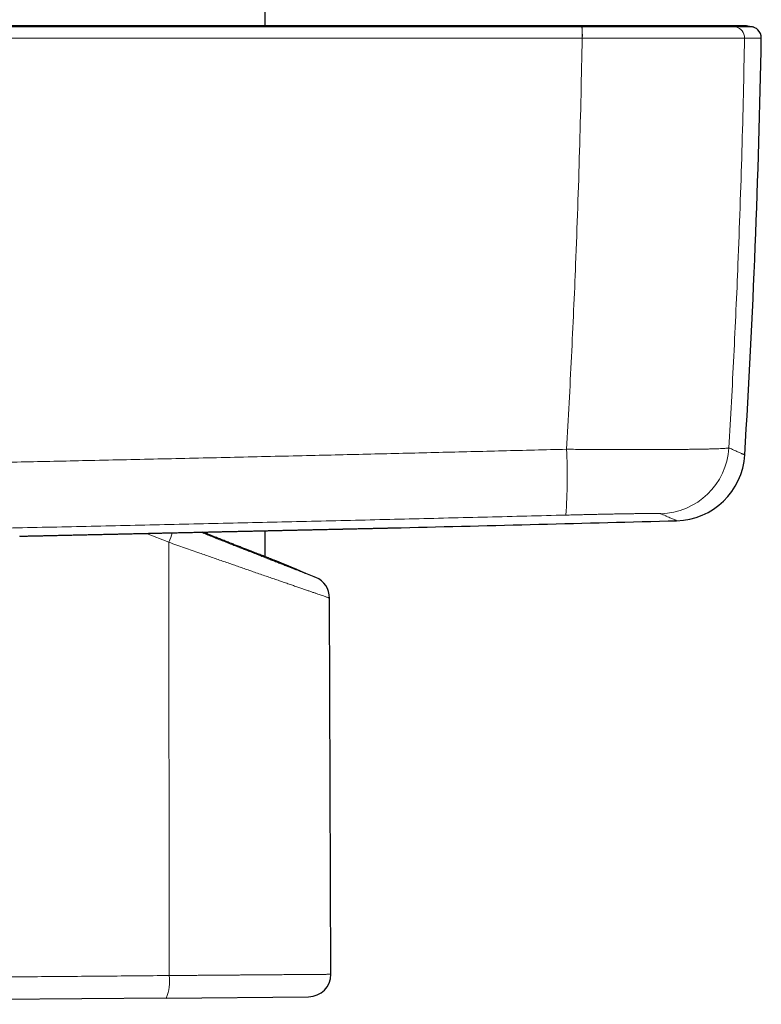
# Model space of a CAD drawing. Header units: millimetres. Extents: x 8 to 791, y 12 to 1717.
# Tile 143 of 256: x 695 to 748, y 1016 to 1086. Entities that reach past the tile are written whole.
import ezdxf

# ---------------------------------------------------------------- set-up
doc = ezdxf.new("R2010")
doc.units = ezdxf.units.MM

msp = doc.modelspace()

# ---------------------------------------------------------------- linework, layer by layer
at = {"color": 7, "linetype": 'Continuous', "lineweight": 30}
for p, q in [((712.296, 1085.729), (712.296, 1347.205)), ((712.296, 1047.83), (712.296, 1049.688)), ((713.116, 1047.509), (713.116, 1047.509)), ((716.985, 1018.034), (716.891, 1044.885)), ((705.227, 1016.34), (653.995, 1015.892)), ((705.227, 1016.34), (715.399, 1016.428))]:
    msp.add_line(p, q, dxfattribs=at)
at = {"color": 8, "linetype": 'Continuous', "lineweight": 0}
for p, q in [((734.91, 1084.84), (734.921, 1084.84)), ((746.49, 1084.84), (746.491, 1084.84)), ((705.439, 1048.861), (703.825, 1049.499)), ((705.456, 1017.945), (705.439, 1048.861))]:
    msp.add_line(p, q, dxfattribs=at)
for centre, radius, start, end in [((725.668, 1084.986), 9.243, 359.09046, 4.027), ((725.91, 1084.985), 9.012, 359.07826, 4.14179), ((745.691, 1084.854), 0.8, 358.94386, 77.54242), ((745.691, 1084.854), 0.8, 358.94547, 77.54314), ((696.69, 1053.46), 37.156, 355.9017, 3.14967), ((740.378, 1055.902), 5.001, 271.53197, 356.54676), ((696.442, 1052.39), 9.664, 338.58312, 342.86358), ((702.586, 1017.535), 2.899, 335.65546, 8.13964)]:
    msp.add_arc(centre, radius, start, end, dxfattribs=at)
at = {"color": 7, "linetype": 'Continuous', "lineweight": 30}
for centre, radius, start, end in [((746.196, 1081.729), 4, 77.55381, 90.19539), ((746.885, 1084.854), 0.8, 358.95106, 46.80368), ((47.802, 1097.654), 700, 356.514554, 358.951057), ((741.517, 1055.401), 5, 271.48233, 356.52197), ((721.831, 1056.902), 7, 271.2744, 271.39178), ((503.396, 10047.249), 9000, 271.3918211, 271.5169261), ((332.545, 122.757), 1000, 67.458222, 67.630637), ((715.291, 1044.879), 1.6, 0.2311, 67.55127), ((715.385, 1018.028), 1.6, 270.5, 0.19926)]:
    msp.add_arc(centre, radius, start, end, dxfattribs=at)
at = {"color": 8, "linetype": 'Continuous', "lineweight": 0}
for points, knots in [([(734.889, 1085.635), (733.954, 1085.635), (731.953, 1085.635), (728.886, 1085.635), (725.687, 1085.635), (722.489, 1085.635), (719.29, 1085.635), (716.09, 1085.635), (712.891, 1085.635), (709.691, 1085.635), (706.491, 1085.635), (703.291, 1085.635), (699.259, 1085.635), (694.394, 1085.635), (688.697, 1085.635), (683.001, 1085.635), (678.203, 1085.635), (674.303, 1085.635), (671.3, 1085.635), (668.298, 1085.635), (666.296, 1085.635), (665.296, 1085.635)], [0, 0, 0, 0, 0.040319, 0.086283, 0.132247, 0.178213, 0.22418, 0.270152, 0.316124, 0.362097, 0.408071, 0.454035, 0.5, 0.581851, 0.663705, 0.745545, 0.827388, 0.87054, 0.913693, 0.956846, 1, 1, 1, 1]), ([(734.899, 1085.635), (734.895, 1085.656), (734.887, 1085.698), (734.877, 1085.728), (734.87, 1085.727), (734.866, 1085.727)], [0, 0, 0, 0, 0.350072, 0.702097, 1, 1, 1, 1]), ([(734.899, 1085.635), (734.899, 1085.635), (734.895, 1085.635), (734.892, 1085.635), (734.889, 1085.635)], [0, 0, 0, 0, 0.005987, 1, 1, 1, 1]), ([(745.863, 1085.635), (745.863, 1085.635), (745.858, 1085.636), (745.839, 1085.636), (745.783, 1085.636), (745.699, 1085.636), (745.588, 1085.636), (745.457, 1085.636), (745.312, 1085.636), (745.156, 1085.636), (744.983, 1085.636), (744.789, 1085.636), (744.575, 1085.637), (744.341, 1085.637), (744.088, 1085.636), (743.819, 1085.636), (743.533, 1085.637), (743.232, 1085.637), (742.915, 1085.637), (742.569, 1085.637), (742.192, 1085.637), (741.783, 1085.637), (741.358, 1085.637), (740.917, 1085.637), (740.461, 1085.637), (740.013, 1085.636), (739.574, 1085.636), (739.147, 1085.636), (738.711, 1085.636), (738.265, 1085.636), (737.807, 1085.636), (737.339, 1085.636), (736.865, 1085.636), (736.383, 1085.636), (735.894, 1085.636), (735.397, 1085.636), (735.065, 1085.636), (734.899, 1085.635), (734.899, 1085.635)], [0, 0, 0, 0, 0.000003, 0.032791, 0.065638, 0.098506, 0.131354, 0.164142, 0.191622, 0.219125, 0.246629, 0.274109, 0.302385, 0.330687, 0.358989, 0.387266, 0.415388, 0.443536, 0.471684, 0.499806, 0.531357, 0.56298, 0.594639, 0.626299, 0.657921, 0.689472, 0.716981, 0.744513, 0.772045, 0.799554, 0.82786, 0.856192, 0.884525, 0.912831, 0.941881, 0.970946, 0.999997, 1, 1, 1, 1]), ([(745.863, 1085.635), (745.756, 1085.656), (745.54, 1085.698), (745.252, 1085.727), (745.071, 1085.726), (745.001, 1085.726)], [0, 0, 0, 0, 0.37765, 0.757406, 1, 1, 1, 1]), ([(745.863, 1085.635), (745.863, 1085.635), (745.863, 1085.635), (745.863, 1085.635), (745.863, 1085.635)], [0, 0, 0, 0, 0.993961, 1, 1, 1, 1]), ([(747.058, 1085.635), (747.056, 1085.635), (747.052, 1085.635), (747.026, 1085.635), (746.99, 1085.635), (746.948, 1085.635), (746.895, 1085.635), (746.833, 1085.635), (746.761, 1085.635), (746.678, 1085.635), (746.586, 1085.635), (746.484, 1085.635), (746.374, 1085.635), (746.258, 1085.635), (746.135, 1085.635), (746.005, 1085.635), (745.91, 1085.635), (745.863, 1085.635)], [0, 0, 0, 0, 0.0882231, 0.1764467, 0.2411671, 0.3058876, 0.3706086, 0.4353298, 0.5000502, 0.5647712, 0.6294924, 0.6942128, 0.7589333, 0.8191996, 0.8794661, 0.939733, 1, 1, 1, 1]), ([(665.274, 1084.84), (666.275, 1084.84), (668.277, 1084.84), (671.282, 1084.84), (674.286, 1084.84), (678.189, 1084.84), (682.99, 1084.84), (688.69, 1084.84), (694.391, 1084.84), (699.258, 1084.84), (703.293, 1084.84), (706.612, 1084.84), (710.047, 1084.84), (713.599, 1084.84), (717.151, 1084.84), (720.703, 1084.84), (724.255, 1084.84), (727.807, 1084.84), (731.359, 1084.84), (733.726, 1084.84), (734.91, 1084.84)], [0, 0, 0, 0, 0.0431524, 0.0863048, 0.1294578, 0.1726118, 0.2544521, 0.3362952, 0.4181462, 0.4999999, 0.5459641, 0.5919287, 0.6429308, 0.6939336, 0.7449384, 0.7959437, 0.8469562, 0.8979693, 0.9489843, 1, 1, 1, 1]), ([(734.91, 1084.84), (734.884, 1083.496), (734.832, 1080.807), (734.725, 1076.776), (734.597, 1072.746), (734.455, 1068.957), (734.305, 1065.411), (734.149, 1062.106), (733.979, 1058.803), (733.852, 1056.602), (733.789, 1055.501)], [0, 0, 0, 0, 0.137271, 0.274542, 0.411847, 0.549152, 0.661854, 0.774557, 0.887278, 1, 1, 1, 1]), ([(734.921, 1084.84), (735.096, 1084.839), (735.447, 1084.839), (735.971, 1084.839), (736.482, 1084.839), (736.981, 1084.838), (737.467, 1084.838), (737.951, 1084.838), (738.43, 1084.837), (738.907, 1084.837), (739.377, 1084.836), (739.841, 1084.836), (740.301, 1084.836), (740.756, 1084.836), (741.175, 1084.835), (741.555, 1084.835), (741.898, 1084.835), (742.261, 1084.835), (742.639, 1084.835), (743.021, 1084.835), (743.379, 1084.835), (743.713, 1084.835), (744.032, 1084.835), (744.331, 1084.835), (744.61, 1084.836), (744.87, 1084.836), (745.113, 1084.836), (745.338, 1084.836), (745.546, 1084.836), (745.735, 1084.837), (745.904, 1084.837), (746.048, 1084.837), (746.169, 1084.838), (746.274, 1084.838), (746.364, 1084.838), (746.431, 1084.839), (746.473, 1084.839), (746.485, 1084.839), (746.49, 1084.84)], [0, 0, 0, 0, 0.029054, 0.058121, 0.087175, 0.114598, 0.142178, 0.169758, 0.197672, 0.225586, 0.25384, 0.282094, 0.310515, 0.339864, 0.369213, 0.392919, 0.416633, 0.440339, 0.470266, 0.500192, 0.528225, 0.55636, 0.584494, 0.61273, 0.640127, 0.667681, 0.695235, 0.723121, 0.751008, 0.779234, 0.80746, 0.835852, 0.861314, 0.886776, 0.917552, 0.948328, 0.974164, 1, 1, 1, 1]), ([(745.37, 1055.601), (745.432, 1056.693), (745.558, 1058.877), (745.727, 1062.155), (745.883, 1065.435), (746.034, 1068.965), (746.176, 1072.745), (746.304, 1076.775), (746.412, 1080.806), (746.464, 1083.495), (746.491, 1084.84)], [0, 0, 0, 0, 0.1122329, 0.2244659, 0.3367172, 0.4489685, 0.5867093, 0.7244502, 0.8622251, 1, 1, 1, 1]), ([(746.491, 1084.84), (746.538, 1084.84), (746.632, 1084.84), (746.763, 1084.84), (746.885, 1084.84), (747.001, 1084.84), (747.111, 1084.84), (747.213, 1084.84), (747.306, 1084.84), (747.388, 1084.84), (747.46, 1084.84), (747.523, 1084.84), (747.575, 1084.84), (747.617, 1084.84), (747.653, 1084.84), (747.68, 1084.84), (747.683, 1084.84), (747.685, 1084.84)], [0, 0, 0, 0, 0.060266, 0.120533, 0.1808, 0.241067, 0.305787, 0.370508, 0.435229, 0.49995, 0.56467, 0.629391, 0.694111, 0.758832, 0.823553, 0.911776, 1, 1, 1, 1]), ([(733.789, 1055.501), (732.272, 1055.463), (729.237, 1055.387), (724.683, 1055.275), (720.13, 1055.165), (715.38, 1055.052), (710.436, 1054.937), (705.296, 1054.821), (700.31, 1054.71), (695.48, 1054.605), (690.805, 1054.506), (686.207, 1054.41), (681.685, 1054.318), (677.242, 1054.23), (673.227, 1054.152), (669.64, 1054.083), (667.535, 1054.044), (666.483, 1054.024)], [0, 0, 0, 0, 0.067662, 0.135325, 0.202987, 0.270649, 0.347004, 0.423359, 0.499714, 0.569165, 0.638617, 0.708068, 0.774092, 0.840117, 0.906141, 0.95307, 1, 1, 1, 1]), ([(745.37, 1055.601), (745.364, 1055.598), (745.353, 1055.593), (745.315, 1055.586), (745.255, 1055.577), (745.162, 1055.568), (745.028, 1055.559), (744.863, 1055.55), (744.68, 1055.542), (744.484, 1055.535), (744.283, 1055.529), (744.089, 1055.523), (743.911, 1055.519), (743.732, 1055.515), (743.52, 1055.511), (743.269, 1055.507), (742.982, 1055.502), (742.656, 1055.498), (742.298, 1055.494), (741.935, 1055.49), (741.569, 1055.488), (741.201, 1055.485), (740.834, 1055.483), (740.47, 1055.481), (740.066, 1055.48), (739.619, 1055.479), (739.142, 1055.479), (738.671, 1055.479), (738.206, 1055.479), (737.749, 1055.48), (737.302, 1055.481), (736.867, 1055.482), (736.392, 1055.484), (735.876, 1055.487), (735.337, 1055.49), (734.812, 1055.493), (734.302, 1055.497), (733.961, 1055.5), (733.789, 1055.501)], [0, 0, 0, 0, 0.025032, 0.050073, 0.075104, 0.109407, 0.143749, 0.178114, 0.212456, 0.240352, 0.268261, 0.296158, 0.313757, 0.331356, 0.356488, 0.381629, 0.406761, 0.438009, 0.469256, 0.497404, 0.525553, 0.553867, 0.579076, 0.604295, 0.629504, 0.660849, 0.692194, 0.720433, 0.748671, 0.777077, 0.802256, 0.827444, 0.852623, 0.883928, 0.915234, 0.943434, 0.971634, 1, 1, 1, 1]), ([(745.37, 1055.601), (745.431, 1055.574), (745.554, 1055.519), (745.718, 1055.446), (745.868, 1055.38), (746.002, 1055.321), (746.121, 1055.268), (746.222, 1055.223), (746.308, 1055.185), (746.378, 1055.154), (746.433, 1055.13), (746.474, 1055.112), (746.498, 1055.101), (746.51, 1055.096), (746.506, 1055.098), (746.506, 1055.098)], [0, 0, 0, 0, 0.082974, 0.165947, 0.248921, 0.331897, 0.414874, 0.497851, 0.578561, 0.659272, 0.739982, 0.820695, 0.901409, 0.982122, 1, 1, 1, 1]), ([(666.743, 1049.337), (668.602, 1049.372), (672.321, 1049.441), (677.901, 1049.55), (683.481, 1049.661), (689.063, 1049.776), (694.645, 1049.893), (700.23, 1050.014), (705.815, 1050.138), (711.403, 1050.265), (716.99, 1050.395), (722.577, 1050.528), (728.164, 1050.664), (731.888, 1050.758), (733.75, 1050.804)], [0, 0, 0, 0, 0.083274, 0.166549, 0.249823, 0.33312, 0.416419, 0.499716, 0.583085, 0.666454, 0.749823, 0.833215, 0.916608, 1, 1, 1, 1]), ([(733.75, 1050.804), (733.907, 1050.808), (734.222, 1050.816), (734.69, 1050.827), (735.154, 1050.838), (735.61, 1050.849), (736.056, 1050.858), (736.49, 1050.867), (736.911, 1050.876), (737.318, 1050.884), (737.707, 1050.891), (738.076, 1050.897), (738.423, 1050.902), (738.748, 1050.907), (739.05, 1050.911), (739.327, 1050.914), (739.577, 1050.916), (739.798, 1050.917), (739.991, 1050.917), (740.156, 1050.917), (740.291, 1050.915), (740.388, 1050.913), (740.454, 1050.91), (740.497, 1050.907), (740.507, 1050.905), (740.512, 1050.903)], [0, 0, 0, 0, 0.044522, 0.089196, 0.133921, 0.178593, 0.223114, 0.267644, 0.312327, 0.357062, 0.401745, 0.446274, 0.490645, 0.535168, 0.579743, 0.624266, 0.668637, 0.712915, 0.757343, 0.801822, 0.846251, 0.890529, 0.92701, 0.963519, 1, 1, 1, 1]), ([(741.646, 1050.404), (741.646, 1050.404), (741.646, 1050.404), (741.615, 1050.418), (741.556, 1050.444), (741.471, 1050.481), (741.364, 1050.528), (741.237, 1050.584), (741.087, 1050.65), (740.916, 1050.726), (740.726, 1050.809), (740.583, 1050.872), (740.512, 1050.903)], [0, 0, 0, 0, 0.073227, 0.183126, 0.293029, 0.402931, 0.503782, 0.604633, 0.705486, 0.806339, 0.903169, 1, 1, 1, 1]), ([(694.769, 1049.298), (694.946, 1049.302), (695.317, 1049.31), (695.897, 1049.323), (696.505, 1049.337), (697.123, 1049.35), (697.732, 1049.364), (698.329, 1049.377), (698.914, 1049.39), (699.504, 1049.403), (700.088, 1049.416), (700.664, 1049.429), (701.202, 1049.441), (701.716, 1049.453), (702.204, 1049.463), (702.693, 1049.474), (703.171, 1049.485), (703.635, 1049.495), (704.087, 1049.505), (704.539, 1049.515), (704.978, 1049.525), (705.403, 1049.535), (705.814, 1049.544), (706.225, 1049.553), (706.63, 1049.562), (707.029, 1049.571), (707.451, 1049.58), (707.899, 1049.59), (708.373, 1049.601), (708.845, 1049.611), (709.3, 1049.621), (709.74, 1049.631), (710.164, 1049.641), (710.584, 1049.65), (710.989, 1049.659), (711.377, 1049.667), (711.75, 1049.676), (712.119, 1049.684), (712.48, 1049.692), (712.833, 1049.7), (713.203, 1049.708), (713.592, 1049.717), (713.999, 1049.726), (714.399, 1049.735), (714.782, 1049.743), (715.147, 1049.751), (715.495, 1049.759), (715.836, 1049.767), (716.161, 1049.774), (716.469, 1049.781), (716.761, 1049.787), (717.047, 1049.794), (717.323, 1049.8), (717.59, 1049.806), (717.847, 1049.811), (718.099, 1049.817), (718.345, 1049.822), (718.584, 1049.828), (718.816, 1049.833), (719.041, 1049.838), (719.26, 1049.843), (719.471, 1049.848), (719.675, 1049.852), (719.871, 1049.856), (720.06, 1049.861), (720.241, 1049.865), (720.414, 1049.869), (720.578, 1049.872), (720.735, 1049.876), (720.883, 1049.879), (721.058, 1049.883), (721.251, 1049.887), (721.449, 1049.892), (721.617, 1049.895), (721.756, 1049.898), (721.865, 1049.901), (721.943, 1049.903), (721.992, 1049.904), (721.998, 1049.904), (722.001, 1049.904)], [0, 0, 0, 0, 0.015736, 0.033085, 0.050433, 0.067872, 0.085311, 0.101199, 0.117086, 0.133043, 0.148999, 0.163989, 0.178994, 0.191822, 0.20465, 0.217514, 0.230379, 0.242223, 0.254068, 0.265941, 0.277814, 0.288662, 0.299511, 0.310381, 0.321251, 0.331767, 0.342287, 0.355116, 0.367945, 0.380811, 0.393676, 0.405521, 0.417366, 0.42924, 0.441114, 0.451963, 0.462812, 0.473683, 0.484554, 0.495071, 0.505592, 0.51842, 0.531248, 0.544112, 0.556975, 0.56882, 0.580664, 0.592537, 0.60441, 0.615258, 0.626106, 0.636976, 0.647846, 0.658361, 0.668882, 0.679493, 0.690109, 0.700773, 0.711438, 0.722123, 0.732808, 0.743588, 0.754368, 0.76517, 0.775971, 0.786869, 0.797766, 0.808686, 0.819605, 0.830575, 0.841551, 0.861151, 0.88075, 0.90048, 0.92021, 0.940089, 0.959969, 0.979985, 1, 1, 1, 1]), ([(707.689, 1049.585), (707.703, 1049.58), (707.845, 1049.524), (708.111, 1049.418), (708.489, 1049.268), (708.862, 1049.121), (709.224, 1048.978), (709.573, 1048.84), (709.911, 1048.706), (710.243, 1048.575), (710.566, 1048.448), (710.878, 1048.325), (711.204, 1048.197), (711.544, 1048.063), (711.896, 1047.924), (712.239, 1047.79), (712.571, 1047.659), (712.891, 1047.534), (713.2, 1047.413), (713.495, 1047.297), (713.772, 1047.189), (714.029, 1047.088), (714.268, 1046.995), (714.493, 1046.907), (714.703, 1046.825), (714.899, 1046.749), (715.078, 1046.679), (715.242, 1046.615), (715.388, 1046.558), (715.515, 1046.508), (715.625, 1046.465), (715.718, 1046.429), (715.792, 1046.4), (715.849, 1046.378), (715.886, 1046.364), (715.904, 1046.357), (715.903, 1046.357), (715.902, 1046.358)], [0, 0, 0, 0, 0.0029627, 0.0309473, 0.0589319, 0.0870338, 0.1151356, 0.1415817, 0.1680277, 0.1945771, 0.2211265, 0.2466598, 0.2722171, 0.3035846, 0.334952, 0.366507, 0.3980618, 0.4298266, 0.4615912, 0.4935641, 0.5255369, 0.5557923, 0.5860476, 0.6164943, 0.646941, 0.677601, 0.708261, 0.7391311, 0.7700012, 0.8003937, 0.8307861, 0.8613914, 0.8919967, 0.922836, 0.9536753, 0.9847415, 1, 1, 1, 1]), ([(716.888, 1044.885), (716.889, 1044.885), (716.891, 1044.885), (716.871, 1044.891), (716.831, 1044.905), (716.768, 1044.927), (716.684, 1044.955), (716.58, 1044.991), (716.454, 1045.035), (716.308, 1045.085), (716.144, 1045.141), (715.963, 1045.203), (715.762, 1045.272), (715.543, 1045.348), (715.305, 1045.43), (715.048, 1045.518), (714.773, 1045.613), (714.48, 1045.714), (714.169, 1045.821), (713.841, 1045.935), (713.496, 1046.054), (713.135, 1046.179), (712.758, 1046.309), (712.367, 1046.445), (711.961, 1046.585), (711.563, 1046.723), (711.176, 1046.857), (710.804, 1046.986), (710.426, 1047.118), (710.042, 1047.252), (709.65, 1047.388), (709.254, 1047.526), (708.855, 1047.665), (708.453, 1047.805), (708.046, 1047.948), (707.593, 1048.106), (707.095, 1048.28), (706.549, 1048.472), (705.997, 1048.665), (705.625, 1048.796), (705.439, 1048.861)], [0, 0, 0, 0, 0.012898, 0.039849, 0.066941, 0.09408, 0.121365, 0.148698, 0.176176, 0.203702, 0.230413, 0.257168, 0.284055, 0.310986, 0.338051, 0.36516, 0.392401, 0.419686, 0.447263, 0.474885, 0.502639, 0.530437, 0.558369, 0.586345, 0.614452, 0.642601, 0.666471, 0.690366, 0.71402, 0.737674, 0.761427, 0.785179, 0.808486, 0.831794, 0.855192, 0.87859, 0.908846, 0.939102, 0.969551, 1, 1, 1, 1]), ([(653.578, 1017.494), (654.431, 1017.501), (656.705, 1017.521), (660.401, 1017.553), (664.655, 1017.59), (668.209, 1017.621), (671.064, 1017.646), (673.229, 1017.665), (675.394, 1017.683), (677.671, 1017.703), (680.06, 1017.724), (682.502, 1017.745), (684.884, 1017.766), (687.193, 1017.786), (689.49, 1017.806), (691.774, 1017.826), (694.057, 1017.846), (696.339, 1017.866), (698.62, 1017.886), (700.9, 1017.905), (703.179, 1017.925), (704.697, 1017.938), (705.456, 1017.945)], [0, 0, 0, 0, 0.049097, 0.131006, 0.212919, 0.294359, 0.336023, 0.377687, 0.419354, 0.461021, 0.509238, 0.557456, 0.60224, 0.647025, 0.691134, 0.735243, 0.779363, 0.823483, 0.86761, 0.911738, 0.955869, 1, 1, 1, 1]), ([(705.456, 1017.945), (705.588, 1017.946), (705.852, 1017.948), (706.246, 1017.951), (706.639, 1017.954), (707.029, 1017.957), (707.417, 1017.96), (707.802, 1017.963), (708.184, 1017.966), (708.542, 1017.969), (708.877, 1017.971), (709.187, 1017.974), (709.492, 1017.976), (709.792, 1017.978), (710.088, 1017.981), (710.398, 1017.983), (710.72, 1017.986), (711.055, 1017.988), (711.383, 1017.991), (711.723, 1017.993), (712.074, 1017.996), (712.399, 1017.999), (712.684, 1018.001), (712.93, 1018.003), (713.169, 1018.004), (713.401, 1018.006), (713.626, 1018.008), (713.859, 1018.01), (714.097, 1018.012), (714.339, 1018.014), (714.573, 1018.015), (714.809, 1018.017), (715.047, 1018.019), (715.262, 1018.021), (715.445, 1018.022), (715.599, 1018.023), (715.744, 1018.024), (715.881, 1018.025), (716.011, 1018.026), (716.14, 1018.027), (716.267, 1018.028), (716.39, 1018.029), (716.502, 1018.03), (716.609, 1018.031), (716.707, 1018.032), (716.794, 1018.032), (716.864, 1018.033), (716.919, 1018.033), (716.957, 1018.034), (716.981, 1018.034), (716.983, 1018.034), (716.985, 1018.034)], [0, 0, 0, 0, 0.020825, 0.041669, 0.062577, 0.083485, 0.104467, 0.125449, 0.146498, 0.167564, 0.185354, 0.203154, 0.22064, 0.238126, 0.255655, 0.273185, 0.293948, 0.314712, 0.335549, 0.356385, 0.380872, 0.405389, 0.423178, 0.440979, 0.458465, 0.475951, 0.49348, 0.511009, 0.531773, 0.552537, 0.573373, 0.594209, 0.618697, 0.643213, 0.661002, 0.678802, 0.696287, 0.713773, 0.731301, 0.74883, 0.769593, 0.790356, 0.811192, 0.832028, 0.856514, 0.88103, 0.905074, 0.929118, 0.953274, 0.977431, 1, 1, 1, 1])]:
    msp.add_open_spline(points, degree=3, knots=knots, dxfattribs=at)
at = {"color": 7, "linetype": 'Continuous', "lineweight": 30}
for points, knots in [([(734.869, 1085.729), (734.402, 1085.729), (733.48, 1085.729), (732.111, 1085.729), (730.771, 1085.729), (729.46, 1085.729), (728.179, 1085.729), (726.95, 1085.729), (725.773, 1085.729), (724.646, 1085.729), (723.545, 1085.729), (722.47, 1085.729), (721.421, 1085.729), (720.398, 1085.729), (719.402, 1085.729), (718.432, 1085.729), (717.487, 1085.729), (716.575, 1085.729), (715.693, 1085.729), (714.842, 1085.729), (714.016, 1085.729), (713.211, 1085.729), (712.427, 1085.729), (711.664, 1085.729), (710.927, 1085.729), (710.217, 1085.729), (709.536, 1085.729), (708.885, 1085.729), (708.263, 1085.729), (707.667, 1085.729), (707.132, 1085.729), (706.654, 1085.729), (706.232, 1085.729), (705.825, 1085.729), (705.432, 1085.729), (705.001, 1085.729), (704.516, 1085.729), (703.966, 1085.729), (703.382, 1085.729), (702.763, 1085.729), (702.109, 1085.729), (701.425, 1085.729), (700.712, 1085.729), (699.969, 1085.729), (699.212, 1085.729), (698.442, 1085.729), (697.66, 1085.729), (696.852, 1085.729), (696.018, 1085.729), (695.158, 1085.729), (694.271, 1085.729), (693.358, 1085.729), (692.419, 1085.729), (691.453, 1085.729), (690.468, 1085.729), (689.462, 1085.729), (688.437, 1085.729), (687.387, 1085.729), (686.304, 1085.729), (685.19, 1085.729), (684.042, 1085.729), (682.868, 1085.729), (681.668, 1085.729), (680.45, 1085.729), (679.212, 1085.729), (677.957, 1085.729), (676.677, 1085.729), (675.362, 1085.729), (674.012, 1085.729), (672.627, 1085.729), (671.216, 1085.729), (669.778, 1085.729), (668.314, 1085.729), (666.824, 1085.729), (665.822, 1085.729), (665.316, 1085.729)], [0, 0, 0, 0, 0.020117, 0.039811, 0.059082, 0.077929, 0.096353, 0.114353, 0.130937, 0.147144, 0.162976, 0.178431, 0.19351, 0.208212, 0.222539, 0.236489, 0.250063, 0.263261, 0.275857, 0.28809, 0.299961, 0.311469, 0.322813, 0.333781, 0.344373, 0.354588, 0.364428, 0.373726, 0.382661, 0.391234, 0.399443, 0.40575, 0.411824, 0.417667, 0.423277, 0.428763, 0.436269, 0.444176, 0.452482, 0.461462, 0.470867, 0.480697, 0.490951, 0.50163, 0.512735, 0.523593, 0.534829, 0.546443, 0.558435, 0.570804, 0.583551, 0.596675, 0.610178, 0.624057, 0.638315, 0.652685, 0.66742, 0.68252, 0.697983, 0.714102, 0.730599, 0.747474, 0.764726, 0.782356, 0.80004, 0.818087, 0.836499, 0.855276, 0.874812, 0.894727, 0.915022, 0.935697, 0.956752, 0.978186, 1, 1, 1, 1]), ([(745.001, 1085.729), (744.997, 1085.729), (744.988, 1085.729), (744.958, 1085.729), (744.917, 1085.729), (744.864, 1085.729), (744.8, 1085.729), (744.727, 1085.729), (744.643, 1085.729), (744.547, 1085.729), (744.437, 1085.729), (744.319, 1085.729), (744.195, 1085.729), (744.067, 1085.729), (743.933, 1085.729), (743.795, 1085.729), (743.651, 1085.729), (743.507, 1085.729), (743.363, 1085.729), (743.221, 1085.729), (743.077, 1085.729), (742.933, 1085.729), (742.788, 1085.729), (742.642, 1085.729), (742.483, 1085.729), (742.301, 1085.729), (742.092, 1085.729), (741.859, 1085.729), (741.604, 1085.729), (741.347, 1085.729), (741.09, 1085.729), (740.833, 1085.729), (740.552, 1085.729), (740.251, 1085.729), (739.938, 1085.729), (739.616, 1085.729), (739.28, 1085.729), (738.921, 1085.729), (738.54, 1085.729), (738.141, 1085.729), (737.748, 1085.729), (737.362, 1085.729), (736.984, 1085.729), (736.593, 1085.729), (736.187, 1085.729), (735.764, 1085.729), (735.323, 1085.729), (735.022, 1085.729), (734.869, 1085.729)], [0, 0, 0, 0, 0.024991, 0.048623, 0.071338, 0.093518, 0.115486, 0.137263, 0.158002, 0.181058, 0.203215, 0.224753, 0.245887, 0.266328, 0.285386, 0.305377, 0.324214, 0.34211, 0.359212, 0.375606, 0.390917, 0.407293, 0.422017, 0.436089, 0.451577, 0.468984, 0.488217, 0.509382, 0.531642, 0.554979, 0.574286, 0.5947, 0.616529, 0.639769, 0.663473, 0.686486, 0.710336, 0.735373, 0.761853, 0.788933, 0.816486, 0.840561, 0.865149, 0.890353, 0.916293, 0.943107, 0.970952, 1, 1, 1, 1]), ([(746.182, 1085.729), (746.182, 1085.729), (746.182, 1085.729), (746.181, 1085.729), (746.18, 1085.729), (746.178, 1085.729), (746.175, 1085.729), (746.172, 1085.729), (746.169, 1085.729), (746.166, 1085.729), (746.162, 1085.729), (746.157, 1085.729), (746.153, 1085.729), (746.148, 1085.729), (746.143, 1085.729), (746.138, 1085.729), (746.132, 1085.729), (746.127, 1085.729), (746.121, 1085.729), (746.115, 1085.729), (746.109, 1085.729), (746.103, 1085.729), (746.097, 1085.729), (746.09, 1085.729), (746.084, 1085.729), (746.078, 1085.729), (746.071, 1085.729), (746.065, 1085.729), (746.059, 1085.729), (746.053, 1085.729), (746.047, 1085.729), (746.041, 1085.729), (746.035, 1085.729), (746.029, 1085.729), (746.023, 1085.729), (746.017, 1085.729), (746.012, 1085.729), (746.006, 1085.729), (746.001, 1085.729), (745.996, 1085.729), (745.991, 1085.729), (745.985, 1085.729), (745.976, 1085.729), (745.963, 1085.729), (745.947, 1085.729), (745.927, 1085.729), (745.907, 1085.729), (745.887, 1085.729), (745.866, 1085.729), (745.842, 1085.729), (745.814, 1085.729), (745.782, 1085.729), (745.749, 1085.729), (745.713, 1085.729), (745.677, 1085.729), (745.639, 1085.729), (745.601, 1085.729), (745.562, 1085.729), (745.531, 1085.729), (745.509, 1085.729), (745.496, 1085.729), (745.483, 1085.729), (745.471, 1085.729), (745.459, 1085.729), (745.448, 1085.729), (745.436, 1085.729), (745.423, 1085.729), (745.409, 1085.729), (745.395, 1085.729), (745.38, 1085.729), (745.364, 1085.729), (745.347, 1085.729), (745.329, 1085.729), (745.311, 1085.729), (745.292, 1085.729), (745.272, 1085.729), (745.251, 1085.729), (745.229, 1085.729), (745.206, 1085.729), (745.182, 1085.729), (745.157, 1085.729), (745.133, 1085.729), (745.108, 1085.729), (745.083, 1085.729), (745.056, 1085.729), (745.029, 1085.729), (745.01, 1085.729), (745.001, 1085.729)], [0, 0, 0, 0, 0.015559, 0.031808, 0.047743, 0.063364, 0.078672, 0.092818, 0.106685, 0.120273, 0.133583, 0.146614, 0.159366, 0.171839, 0.184034, 0.19595, 0.207588, 0.218746, 0.229636, 0.240256, 0.250608, 0.260872, 0.270857, 0.280564, 0.289992, 0.299141, 0.307856, 0.316301, 0.324478, 0.332386, 0.340179, 0.347691, 0.354924, 0.361877, 0.36855, 0.374943, 0.381056, 0.386877, 0.392419, 0.397683, 0.402726, 0.407775, 0.417771, 0.427873, 0.446175, 0.464812, 0.481737, 0.49893, 0.516391, 0.53411, 0.557339, 0.580845, 0.604626, 0.628684, 0.653014, 0.676851, 0.700422, 0.723726, 0.746764, 0.753934, 0.761077, 0.768195, 0.775301, 0.781119, 0.787251, 0.793695, 0.800453, 0.807671, 0.815215, 0.823084, 0.83128, 0.839802, 0.84865, 0.857824, 0.867323, 0.877149, 0.887301, 0.897778, 0.908582, 0.919711, 0.931167, 0.941954, 0.953016, 0.964351, 0.97596, 0.987843, 1, 1, 1, 1]), ([(747.433, 1085.437), (747.401, 1085.465), (747.336, 1085.521), (747.235, 1085.576), (747.142, 1085.614), (747.086, 1085.628), (747.058, 1085.635)], [0, 0, 0, 0, 0.294744, 0.597192, 0.797418, 1, 1, 1, 1]), ([(694.793, 1049.299), (694.837, 1049.3), (694.99, 1049.303), (695.256, 1049.309), (695.59, 1049.316), (695.928, 1049.324), (696.267, 1049.331), (696.609, 1049.339), (696.952, 1049.347), (697.297, 1049.354), (697.645, 1049.362), (697.994, 1049.37), (698.345, 1049.378), (698.698, 1049.385), (699.054, 1049.393), (699.411, 1049.401), (699.771, 1049.409), (700.133, 1049.417), (700.498, 1049.425), (700.865, 1049.434), (701.234, 1049.442), (701.604, 1049.45), (701.974, 1049.458), (702.345, 1049.467), (702.714, 1049.475), (703.083, 1049.483), (703.451, 1049.491), (703.819, 1049.499), (704.186, 1049.508), (704.553, 1049.516), (704.92, 1049.524), (705.286, 1049.532), (705.652, 1049.54), (706.017, 1049.548), (706.383, 1049.556), (706.748, 1049.564), (707.113, 1049.573), (707.478, 1049.581), (707.841, 1049.589), (708.202, 1049.597), (708.56, 1049.605), (708.915, 1049.613), (709.267, 1049.621), (709.616, 1049.628), (709.962, 1049.636), (710.306, 1049.644), (710.646, 1049.651), (710.984, 1049.659), (711.319, 1049.666), (711.651, 1049.674), (711.98, 1049.681), (712.306, 1049.688), (712.63, 1049.695), (712.952, 1049.703), (713.27, 1049.71), (713.585, 1049.717), (713.895, 1049.723), (714.2, 1049.73), (714.5, 1049.737), (714.794, 1049.743), (715.084, 1049.75), (715.369, 1049.756), (715.649, 1049.762), (715.923, 1049.769), (716.193, 1049.775), (716.458, 1049.781), (716.718, 1049.786), (716.974, 1049.792), (717.224, 1049.798), (717.469, 1049.803), (717.71, 1049.808), (717.946, 1049.814), (718.175, 1049.819), (718.399, 1049.824), (718.616, 1049.829), (718.827, 1049.833), (719.03, 1049.838), (719.227, 1049.842), (719.418, 1049.846), (719.602, 1049.85), (719.779, 1049.854), (719.95, 1049.858), (720.115, 1049.862), (720.273, 1049.865), (720.424, 1049.869), (720.569, 1049.872), (720.708, 1049.875), (720.841, 1049.878), (720.967, 1049.881), (721.085, 1049.883), (721.197, 1049.886), (721.301, 1049.888), (721.398, 1049.89), (721.487, 1049.892), (721.569, 1049.894), (721.643, 1049.896), (721.711, 1049.897), (721.771, 1049.899), (721.824, 1049.9), (721.869, 1049.901), (721.907, 1049.902), (721.938, 1049.902), (721.961, 1049.903), (721.977, 1049.903), (721.985, 1049.903), (721.986, 1049.903), (721.987, 1049.903)], [0, 0, 0, 0, 0.003946, 0.013726, 0.023533, 0.03332, 0.043068, 0.052784, 0.062475, 0.072144, 0.081798, 0.091443, 0.101082, 0.110722, 0.120367, 0.130021, 0.139691, 0.149381, 0.159096, 0.168842, 0.178625, 0.188429, 0.198209, 0.207953, 0.217667, 0.227356, 0.237025, 0.24668, 0.256325, 0.265967, 0.275609, 0.285257, 0.294914, 0.304587, 0.314279, 0.323997, 0.333746, 0.34353, 0.35333, 0.363103, 0.372842, 0.382553, 0.39224, 0.401908, 0.411563, 0.421209, 0.430851, 0.440496, 0.450145, 0.459804, 0.469479, 0.479173, 0.488893, 0.498643, 0.508428, 0.518223, 0.527989, 0.537723, 0.547429, 0.557113, 0.56678, 0.576434, 0.586081, 0.595725, 0.60537, 0.615021, 0.624682, 0.634358, 0.644054, 0.653775, 0.663525, 0.673309, 0.683096, 0.692871, 0.702608, 0.712312, 0.72199, 0.731647, 0.741289, 0.750923, 0.760553, 0.770186, 0.779826, 0.789479, 0.79915, 0.808846, 0.818572, 0.828334, 0.838137, 0.847944, 0.857693, 0.867415, 0.877114, 0.886794, 0.89646, 0.906116, 0.915766, 0.925415, 0.935066, 0.944723, 0.95439, 0.964071, 0.973771, 0.983494, 0.993244, 1, 1, 1, 1]), ([(711.466, 1048.155), (711.388, 1048.186), (711.233, 1048.247), (710.982, 1048.345), (710.72, 1048.448), (710.449, 1048.555), (710.171, 1048.664), (709.888, 1048.775), (709.595, 1048.891), (709.291, 1049.011), (708.978, 1049.134), (708.657, 1049.261), (708.326, 1049.392), (708.049, 1049.501), (707.881, 1049.568), (707.828, 1049.589)], [0, 0, 0, 0, 0.081886, 0.163772, 0.246269, 0.328767, 0.407172, 0.485704, 0.564736, 0.643768, 0.723294, 0.80282, 0.882837, 0.962975, 1, 1, 1, 1]), ([(713.121, 1047.507), (713.121, 1047.507), (713.123, 1047.506), (713.108, 1047.512), (713.077, 1047.524), (713.03, 1047.543), (712.969, 1047.566), (712.895, 1047.595), (712.807, 1047.63), (712.704, 1047.67), (712.587, 1047.716), (712.456, 1047.767), (712.311, 1047.824), (712.158, 1047.884), (711.997, 1047.947), (711.831, 1048.012), (711.655, 1048.081), (711.529, 1048.131), (711.466, 1048.155)], [0, 0, 0, 0, 0.032428, 0.099866, 0.167821, 0.235907, 0.300453, 0.365109, 0.430213, 0.495318, 0.560872, 0.626426, 0.692432, 0.758551, 0.818748, 0.878945, 0.939472, 1, 1, 1, 1])]:
    msp.add_open_spline(points, degree=3, knots=knots, dxfattribs=at)

doc.saveas('drawing.dxf')
